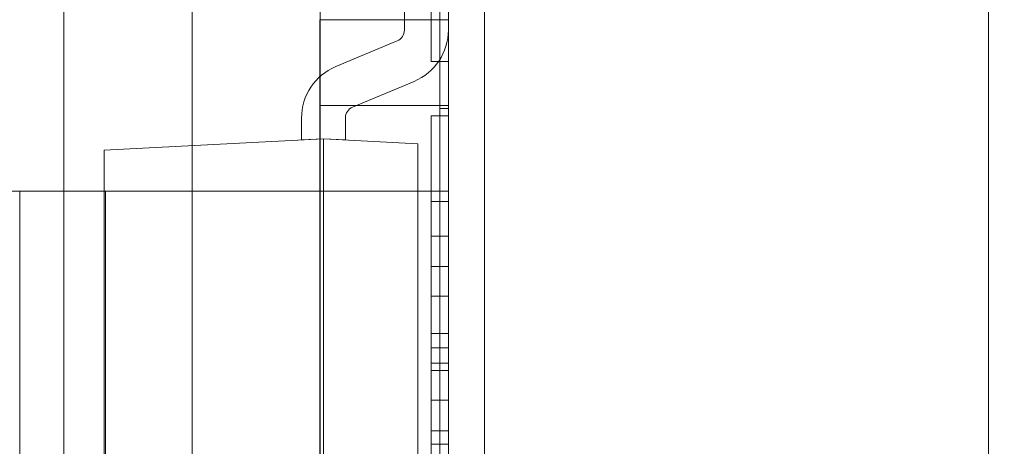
# Model space of a CAD drawing. Header units: inches. Extents: x 1 to 109, y 1 to 85.
# Tile 176 of 256: x 87.2711 to 87.3668, y 16.8651 to 16.9066. Entities that reach past the tile are written whole.
import ezdxf

# ---------------------------------------------------------------- set-up
doc = ezdxf.new("R2010")
doc.units = ezdxf.units.IN
doc.header["$MEASUREMENT"] = 0

msp = doc.modelspace()

# ---------------------------------------------------------------- linework, layer by layer
at = {"color": 7, "linetype": 'Continuous', "lineweight": 15, "ltscale": 5}
for p, q in [((87.31622581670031, 21.51910503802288), (87.31622581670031, 15.47743837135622)), ((87.31272122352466, 17.83160503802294), (87.31272122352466, 14.83160503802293)), ((87.36522122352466, 14.83160503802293), (87.36522122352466, 17.83160503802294)), ((87.28781472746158, 16.3892802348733), (87.28781472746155, 17.15307944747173)), ((87.30026797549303, 17.1530794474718), (87.30026797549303, 16.38928023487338)), ((87.300267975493, 17.12817295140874), (87.30026797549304, 16.41418673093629)), ((87.31272122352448, 16.06493837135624), (87.31272122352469, 17.06493837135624)), ((87.27536147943, 17.06341606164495), (87.27536147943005, 16.47894362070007)), ((87.300267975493, 17.06341606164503), (87.300267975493, 16.47894362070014)), ((87.31622581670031, 17.04243837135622), (87.31622581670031, 16.53743837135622)), ((87.31188789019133, 16.8632717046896), (87.31188789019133, 16.96660503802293)), ((87.31272122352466, 16.8632717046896), (87.31272122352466, 16.96660503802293)), ((87.31272122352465, 16.93993837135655), (87.31272122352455, 16.88993837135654)), ((87.31188789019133, 16.93849909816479), (87.31188789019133, 16.89796215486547)), ((87.31188789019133, 16.88993837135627), (87.31188789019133, 16.93282542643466)), ((87.31272122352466, 16.93009158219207), (87.31272122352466, 16.89796215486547)), ((87.31272122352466, 16.88993837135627), (87.31272122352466, 16.92449209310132)), ((87.30845613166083, 16.90560017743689), (87.30845613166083, 16.91471341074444)), ((87.31272122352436, 16.90560017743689), (87.31272122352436, 16.91471341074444)), ((87.311054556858, 16.91034212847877), (87.311054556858, 16.90255188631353)), ((87.31272122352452, 16.91055531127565), (87.3127212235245, 16.68745819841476)), ((87.31272122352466, 16.91034212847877), (87.31272122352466, 16.90255188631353)), ((87.30022122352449, 16.9066050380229), (87.30022122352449, 16.89827170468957)), ((87.30022122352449, 16.9066050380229), (87.31272122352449, 16.9066050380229)), ((87.31272122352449, 16.9066050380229), (87.31272122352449, 16.89827170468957)), ((87.30775075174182, 16.90454074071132), (87.30177493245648, 16.90204245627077)), ((87.311054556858, 16.90255188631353), (87.31272122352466, 16.90255188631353)), ((87.30939586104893, 16.90060569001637), (87.30342004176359, 16.89810740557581)), ((87.30022122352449, 16.89827170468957), (87.31272122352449, 16.89827170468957)), ((87.30022122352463, 16.89827170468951), (87.30022122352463, 16.84827170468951)), ((87.31188789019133, 16.89796215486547), (87.31272122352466, 16.89796215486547)), ((87.31188789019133, 16.89796215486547), (87.31188789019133, 16.79379548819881)), ((87.31272122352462, 16.89827170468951), (87.31272122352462, 16.84827170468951)), ((87.31272122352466, 16.89796215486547), (87.31272122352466, 16.79379548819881)), ((87.29844956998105, 16.89704796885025), (87.29844956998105, 16.89491660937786)), ((87.30271466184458, 16.89704796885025), (87.30271466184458, 16.89491660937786)), ((87.311054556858, 16.89726565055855), (87.311054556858, 16.88894504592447)), ((87.311054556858, 16.87973760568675), (87.311054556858, 16.89726565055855)), ((87.311054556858, 16.89726565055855), (87.31272122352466, 16.89726565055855)), ((87.31272122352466, 16.87973760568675), (87.31272122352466, 16.89726565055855)), ((87.31272122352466, 16.89726565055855), (87.31272122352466, 16.88894504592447)), ((87.27925665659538, 16.89391075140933), (87.30058211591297, 16.89502837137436)), ((87.30058211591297, 16.89502837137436), (87.29844956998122, 16.89491660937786)), ((87.30271466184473, 16.89491660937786), (87.30058211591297, 16.89502837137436)), ((87.30976846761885, 16.89454693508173), (87.30058211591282, 16.89502837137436)), ((87.30058211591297, 16.85237745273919), (87.30058211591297, 16.89502837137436)), ((87.27925665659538, 16.85349507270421), (87.27925665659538, 16.89391075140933)), ((87.30976846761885, 16.89454693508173), (87.30976846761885, 16.85285888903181)), ((87.18772122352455, 16.88993837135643), (87.27105455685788, 16.88993837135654)), ((87.31272122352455, 16.88993837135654), (87.18772122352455, 16.88993837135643)), ((87.27938789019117, 16.88993837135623), (87.27105455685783, 16.88993837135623)), ((87.27105455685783, 16.77327170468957), (87.27105455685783, 16.88993837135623)), ((87.27938789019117, 16.88993837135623), (87.27938789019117, 16.77327170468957)), ((87.27938789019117, 16.88993837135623), (87.31272122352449, 16.88993837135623)), ((87.31188789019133, 16.7857717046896), (87.31188789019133, 16.88993837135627)), ((87.31188789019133, 16.88993837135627), (87.31272122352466, 16.88993837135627)), ((87.3127212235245, 16.77327170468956), (87.31272122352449, 16.88993837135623)), ((87.31272122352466, 16.7857717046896), (87.31272122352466, 16.88993837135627)), ((87.311054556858, 16.88894504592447), (87.311054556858, 16.88557159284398)), ((87.311054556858, 16.88894504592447), (87.31272122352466, 16.88894504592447)), ((87.31272122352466, 16.88894504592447), (87.31272122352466, 16.88557159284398)), ((87.311054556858, 16.88557159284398), (87.311054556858, 16.86666112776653)), ((87.311054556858, 16.88557159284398), (87.31272122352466, 16.88557159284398)), ((87.31272122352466, 16.88557159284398), (87.31272122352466, 16.86666112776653)), ((87.311054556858, 16.8696172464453), (87.311054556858, 16.88262416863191)), ((87.311054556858, 16.88262416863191), (87.311054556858, 16.8761207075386)), ((87.311054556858, 16.88262416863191), (87.31272122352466, 16.88262416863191)), ((87.31272122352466, 16.8696172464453), (87.31272122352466, 16.88262416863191)), ((87.31272122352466, 16.88262416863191), (87.31272122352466, 16.8761207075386)), ((87.311054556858, 16.87251250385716), (87.311054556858, 16.87973760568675)), ((87.311054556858, 16.87973760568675), (87.31272122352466, 16.87973760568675)), ((87.31272122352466, 16.87251250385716), (87.31272122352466, 16.87973760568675)), ((87.311054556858, 16.8761207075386), (87.311054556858, 16.8696172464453)), ((87.311054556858, 16.8761207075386), (87.31272122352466, 16.8761207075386)), ((87.31272122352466, 16.8761207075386), (87.31272122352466, 16.8696172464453)), ((87.311054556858, 16.87472959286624), (87.31272122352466, 16.87472959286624)), ((87.311054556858, 16.87472959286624), (87.311054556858, 16.86534826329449)), ((87.311054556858, 16.85775799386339), (87.311054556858, 16.87472959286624)), ((87.31272122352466, 16.87472959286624), (87.31272122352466, 16.86534826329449)), ((87.31272122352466, 16.85775799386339), (87.31272122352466, 16.87472959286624)), ((87.311054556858, 16.87322545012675), (87.31272122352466, 16.87322545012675)), ((87.311054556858, 16.87322545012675), (87.311054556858, 16.85775799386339)), ((87.311054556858, 16.86339200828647), (87.311054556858, 16.87322545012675)), ((87.31272122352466, 16.87322545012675), (87.31272122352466, 16.85775799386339)), ((87.31272122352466, 16.86339200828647), (87.31272122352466, 16.87322545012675)), ((87.311054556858, 16.85497576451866), (87.311054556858, 16.87251250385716)), ((87.311054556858, 16.87251250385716), (87.31272122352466, 16.87251250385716)), ((87.31272122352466, 16.85497576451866), (87.31272122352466, 16.87251250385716)), ((87.311054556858, 16.8696172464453), (87.31272122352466, 16.8696172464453)), ((87.311054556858, 16.86666112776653), (87.311054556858, 16.86328767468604)), ((87.311054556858, 16.86666112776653), (87.31272122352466, 16.86666112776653)), ((87.31272122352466, 16.86666112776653), (87.31272122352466, 16.86328767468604)), ((87.311054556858, 16.86534826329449), (87.311054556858, 16.85108064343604)), ((87.311054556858, 16.86534826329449), (87.31272122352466, 16.86534826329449)), ((87.31272122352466, 16.86534826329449), (87.31272122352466, 16.85108064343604))]:
    msp.add_line(p, q, dxfattribs=at)
at = {"color": 7, "linetype": 'Continuous', "lineweight": 15, "ltscale": 25}
for centre, radius, start, end in [((87.15355915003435, 16.66477170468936), 0.9895833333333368, 3.137758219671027, 176.862241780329), ((87.15355915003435, 16.66477170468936), 0.9895833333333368, 3.137758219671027, 176.862241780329), ((87.15355915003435, 16.66477170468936), 0.983750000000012, 3.156382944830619, 176.8436170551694), ((87.15355915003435, 16.66477170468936), 0.983750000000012, 3.156382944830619, 176.8436170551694), ((87.30730783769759, 16.90560017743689), 0.001148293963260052, 292.688126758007, 0), ((87.30730783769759, 16.90560017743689), 0.001148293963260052, 292.688126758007, 0), ((87.30730783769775, 16.90560017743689), 0.001148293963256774, 292.6881267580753, 0), ((87.30730783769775, 16.90560017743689), 0.001148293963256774, 292.6881267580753, 0), ((87.30730783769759, 16.90560017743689), 0.005413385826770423, 292.6881267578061, 0), ((87.30730783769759, 16.90560017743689), 0.005413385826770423, 292.6881267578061, 0), ((87.30730783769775, 16.90560017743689), 0.005413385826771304, 292.6881267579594, 0), ((87.30730783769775, 16.90560017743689), 0.005413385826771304, 292.6881267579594, 0), ((87.30386295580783, 16.89704796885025), 0.005413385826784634, 112.6881267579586, 180), ((87.30386295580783, 16.89704796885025), 0.005413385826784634, 112.6881267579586, 180), ((87.30386295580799, 16.89704796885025), 0.005413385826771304, 112.6881267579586, 180), ((87.30386295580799, 16.89704796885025), 0.005413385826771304, 112.6881267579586, 180), ((87.30386295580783, 16.89704796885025), 0.001148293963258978, 112.6881267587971, 180), ((87.30386295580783, 16.89704796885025), 0.001148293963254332, 112.6881267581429, 180), ((87.30386295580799, 16.89704796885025), 0.001148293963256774, 112.6881267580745, 180), ((87.30386295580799, 16.89704796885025), 0.001148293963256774, 112.6881267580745, 180)]:
    msp.add_arc(centre, radius, start, end, dxfattribs=at)

doc.saveas('drawing.dxf')
